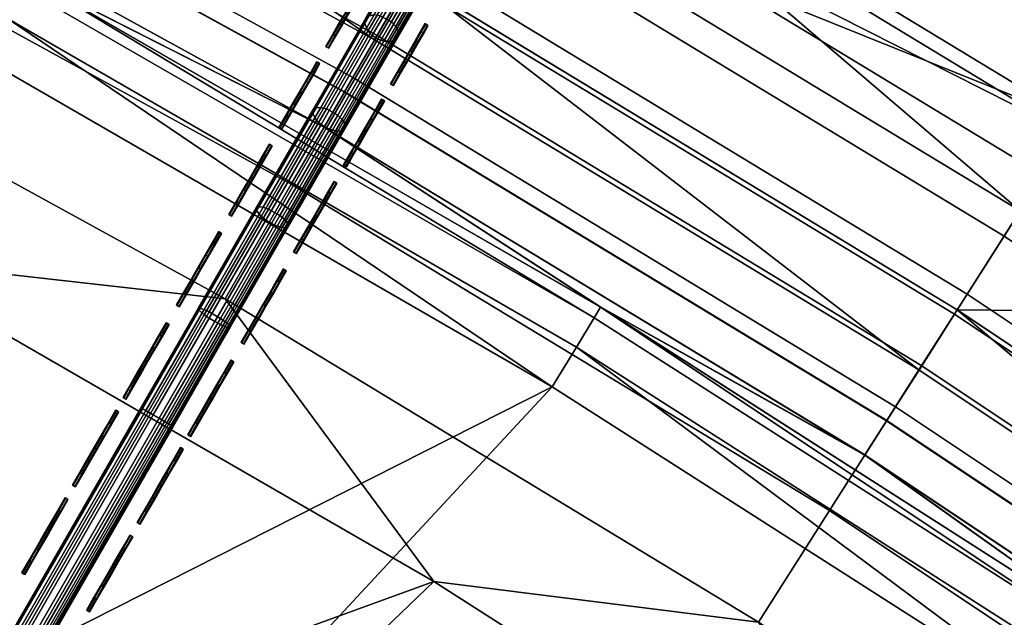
# Model space of a CAD drawing. Header units: inches. Extents: x 0 to 54.6, y -45.5 to 0.
# Tile 168 of 256: x 18.9 to 21.5, y -30.2 to -28.6. Entities that reach past the tile are written whole.
import ezdxf

# ---------------------------------------------------------------- set-up
doc = ezdxf.new("R2010")
doc.units = ezdxf.units.IN
doc.header["$LTSCALE"] = 0.03937
doc.header["$MEASUREMENT"] = 0
for name, color, linetype in [('A-FURN-3-ST', 151, 'Continuous'), ('A-FURN-3-ST-BK', 151, 'Continuous'), ('A-FURN-3-ST-SEAM', 250, 'Continuous'), ('A-FURN-3-STITCH', 15, 'Continuous')]:
    doc.layers.add(name, color=color, linetype=linetype)

msp = doc.modelspace()

# ---------------------------------------------------------------- meshes
at = {"layer": 'A-FURN-3-ST'}
mesh = msp.add_polyface(dxfattribs=at)
corners = [(21.3938, -29.3797, 5), (21.2911, -29.5411, 5.0381), (19.925, -28.4889, 5), (19.8293, -28.6546, 5.0381), (18.4192, -27.6622, 5), (18.3307, -27.8319, 5.0381), (16.8791, -26.9013, 5), (16.798, -27.0746, 5.0381), (17.3327, -27.6729, 5.5), (16.6834, -27.3197, 5.3087), (18.2056, -28.0719, 5.3087), (18.9036, -28.4881, 5.5), (19.694, -28.8889, 5.3087), (20.4364, -29.373, 5.5), (19.7482, -28.7951, 5.1464), (18.2557, -27.9758, 5.1464), (16.7293, -27.2215, 5.1464), (21.204, -29.6779, 5.1464), (20.4364, -29.373, 16.9), (18.9036, -28.4881, 16.9), (17.3327, -27.6729, 16.9), (21.5633, -29.1138, 17.9625), (23.167, -29.8414, 18), (21.7162, -28.8736, 18), (20.0826, -28.2158, 17.9625), (20.225, -27.9693, 18), (18.5646, -27.3825, 17.9625), (18.6962, -27.13, 18), (17.0121, -26.6154, 17.9625), (17.1327, -26.3575, 18), (16.8997, -26.8557, 17.8526), (18.442, -27.6178, 17.8526), (19.95, -28.4456, 17.8526), (21.4209, -29.3376, 17.8526), (16.8032, -27.0621, 17.6778), (18.3367, -27.8198, 17.6778), (19.8361, -28.6429, 17.6778), (21.2986, -29.5298, 17.6778), (16.6826, -27.32, 17.1847), (18.2051, -28.0722, 17.1847), (18.2559, -27.9748, 17.45), (16.7292, -27.2204, 17.45), (19.6937, -28.8894, 17.1847), (19.7487, -28.7943, 17.45), (21.2048, -29.6773, 17.45), (31.9054, -9.9561, 18), (29.9847, -8.8472, 18), (15.5373, -25.653, 18), (28.0254, -7.8078, 18), (13.913, -25.018, 18), (31.25, -8.8734, 5), (15.3077, -26.2074, 5), (27.4282, -6.84, 5), (13.7078, -25.5818, 5), (25.4667, -5.9238, 5), (12.0824, -25.0258, 5)]
mesh.append_faces([[corners[k] for k in face] for face in [(0, 1, 2), (2, 1, 3), (2, 3, 4), (4, 3, 5), (4, 5, 6), (6, 5, 7), (8, 9, 10), (8, 10, 11), (11, 10, 12), (11, 12, 13), (14, 12, 10, 15), (15, 10, 9, 16), (1, 17, 14, 3), (3, 14, 15, 5), (5, 15, 16, 7), (13, 18, 11), (11, 18, 19), (11, 19, 8), (8, 19, 20), (21, 22, 23), (21, 23, 24), (24, 23, 25), (24, 25, 26), (26, 25, 27), (26, 27, 28), (28, 27, 29), (28, 30, 31, 26), (26, 31, 32, 24), (24, 32, 33, 21), (30, 34, 35, 31), (31, 35, 36, 32), (32, 36, 37, 33), (38, 20, 39), (38, 39, 40, 41), (41, 40, 35, 34), (20, 19, 39), (39, 19, 42), (39, 42, 43, 40), (40, 43, 36, 35), (19, 18, 42), (43, 44, 37, 36), (27, 45, 29), (29, 46, 47), (47, 48, 49), (50, 6, 51), (52, 51, 53), (54, 53, 55)]])
mesh = msp.add_polyface(dxfattribs=at)
corners = [(24.4018, -31.097, 17.9625), (25.9369, -31.96, 18), (24.5748, -30.8708, 18), (52.3307, -29.9378, 18), (23.167, -29.8414, 18), (21.7162, -28.8736, 18), (51.1127, -28.0843, 18), (20.225, -27.9693, 18), (49.8291, -26.2757, 18), (48.4815, -24.5142, 18), (47.0716, -22.8021, 18), (45.6014, -21.1416, 18), (44.0726, -19.5348, 18), (42.4872, -17.9839, 18), (40.8472, -16.4907, 18), (39.1549, -15.0573, 18), (37.4122, -13.6853, 18), (35.6216, -12.3767, 18), (18.6962, -27.13, 18), (33.7852, -11.1331, 18), (31.9054, -9.9561, 18), (42.0806, -16.1148, 5.5), (42.0551, -16.143, 5.3087), (40.4315, -14.6855, 5.5), (40.1104, -15.0687, 5), (40.2332, -14.922, 5.0381), (41.7463, -16.4866, 5), (41.8742, -16.3443, 5.0381), (41.9826, -16.2236, 5.1464), (40.3374, -14.7977, 5.1464), (41.536, -16.7215, 17.9625), (39.9083, -15.3107, 17.9625), (42.0555, -16.1426, 17.1847), (42.0806, -16.1148, 16.9), (40.4074, -14.7142, 17.1847), (40.3369, -14.7985, 17.45), (41.9821, -16.2244, 17.45), (40.2247, -14.9325, 17.6778), (41.8654, -16.3545, 17.6778), (40.0785, -15.1073, 17.8526), (41.7132, -16.5241, 17.8526), (24.2095, -31.3469, 5), (22.8229, -30.3329, 5), (54.0012, -31.5337, 5), (52.879, -29.6824, 5), (21.3938, -29.3797, 5), (19.925, -28.4889, 5), (51.6934, -27.871, 5), (18.4192, -27.6622, 5), (50.4457, -26.1018, 5), (49.1376, -24.3769, 5), (47.7705, -22.6982, 5), (46.346, -21.068, 5), (44.866, -19.488, 5), (16.8791, -26.9013, 5), (43.3321, -17.9603, 5), (38.4263, -13.7083, 5), (36.6961, -12.4071, 5), (34.9219, -11.1665, 5), (33.1058, -9.9882, 5)]
mesh.append_faces([[corners[k] for k in face] for face in [(0, 1, 2), (2, 3, 4), (4, 3, 5), (5, 6, 7), (7, 6, 8), (7, 8, 9), (9, 10, 7), (7, 10, 11), (7, 11, 12), (12, 13, 7), (7, 13, 14), (7, 14, 15), (15, 16, 7), (7, 16, 17), (7, 17, 18), (18, 17, 19), (18, 19, 20), (21, 22, 23), (24, 25, 26), (26, 25, 27), (28, 27, 25, 29), (14, 30, 31), (14, 31, 15), (32, 33, 34), (32, 34, 35, 36), (36, 35, 37, 38), (38, 37, 39, 40), (40, 39, 31, 30), (41, 42, 43), (44, 42, 45), (44, 45, 46), (44, 46, 47), (47, 46, 48), (47, 48, 49), (49, 48, 50), (50, 48, 51), (51, 48, 52), (52, 48, 53), (53, 48, 54), (53, 54, 55), (55, 54, 26), (26, 54, 24), (24, 54, 56), (56, 54, 57), (57, 54, 58), (58, 54, 59)]])
mesh = msp.add_polyface(dxfattribs=at)
corners = [(24.2095, -31.3469, 5), (25.4285, -32.5665, 5.0381), (24.0933, -31.4988, 5.0381), (22.8229, -30.3329, 5), (22.7133, -30.4898, 5.0381), (21.3938, -29.3797, 5), (21.2911, -29.5411, 5.0381), (20.4364, -29.373, 5.5), (19.694, -28.8889, 5.3087), (21.1458, -29.7694, 5.3087), (21.9278, -30.3259, 5.5), (22.5583, -30.7116, 5.3087), (23.3749, -31.345, 5.5), (23.9289, -31.7138, 5.3087), (24.7746, -32.4281, 5.5), (25.255, -32.7741, 5.3087), (25.3245, -32.6909, 5.1464), (23.9947, -31.6277, 5.1464), (22.6204, -30.6227, 5.1464), (21.204, -29.6779, 5.1464), (19.7482, -28.7951, 5.1464), (24.7746, -32.4281, 16.9), (23.3749, -31.345, 16.9), (21.9278, -30.3259, 16.9), (20.4364, -29.373, 16.9), (24.4018, -31.097, 17.9625), (24.5748, -30.8708, 18), (23.004, -30.0748, 17.9625), (23.167, -29.8414, 18), (21.5633, -29.1138, 17.9625), (21.4209, -29.3376, 17.8526), (22.852, -30.2923, 17.8526), (24.2406, -31.3077, 17.8526), (21.2986, -29.5298, 17.6778), (22.7215, -30.479, 17.6778), (24.1022, -31.4887, 17.6778), (19.6937, -28.8894, 17.1847), (21.1458, -29.77, 17.1847), (21.2048, -29.6773, 17.45), (19.7487, -28.7943, 17.45), (22.5585, -30.7124, 17.1847), (22.6214, -30.6223, 17.45), (23.9293, -31.7148, 17.1847), (23.996, -31.6275, 17.45), (25.2556, -32.7753, 17.1847), (25.326, -32.691, 17.45), (25.4381, -32.5569, 17.6778)]
mesh.append_faces([[corners[k] for k in face] for face in [(0, 1, 2), (0, 2, 3), (3, 2, 4), (3, 4, 5), (5, 4, 6), (7, 8, 9), (7, 9, 10), (10, 9, 11), (10, 11, 12), (12, 11, 13), (12, 13, 14), (14, 13, 15), (16, 15, 13, 17), (17, 13, 11, 18), (18, 11, 9, 19), (19, 9, 8, 20), (1, 16, 17, 2), (2, 17, 18, 4), (4, 18, 19, 6), (14, 21, 12), (12, 21, 22), (12, 22, 10), (10, 22, 23), (10, 23, 7), (7, 23, 24), (25, 26, 27), (27, 26, 28), (27, 28, 29), (29, 30, 31, 27), (27, 31, 32, 25), (30, 33, 34, 31), (31, 34, 35, 32), (36, 24, 37), (36, 37, 38, 39), (24, 23, 37), (37, 23, 40), (37, 40, 41, 38), (38, 41, 34, 33), (23, 22, 40), (40, 22, 42), (40, 42, 43, 41), (41, 43, 35, 34), (22, 21, 42), (42, 21, 44), (42, 44, 45, 43), (43, 45, 46, 35)]])
at = {"layer": 'A-FURN-3-ST-BK'}
mesh = msp.add_polyface(dxfattribs=at)
corners = [(25.8628, -27.3173, 18.6363), (25.8726, -27.3037, 18.4534), (24.3627, -26.2767, 18.6363), (24.3719, -26.2627, 18.4534), (22.8207, -25.2991, 18.6363), (22.8294, -25.2848, 18.4534), (21.2396, -24.3863, 18.6363), (21.2476, -24.3716, 18.4534), (19.6295, -23.5247, 18.4534), (21.2234, -24.4157, 18.2768), (19.607, -23.5698, 18.2768), (21.17, -24.5128, 18.1303), (19.5578, -23.669, 18.1303), (21.0947, -24.6496, 18.0337), (19.4883, -23.8088, 18.0337), (19.4079, -23.9705, 18), (21.0078, -24.8078, 18), (22.5715, -25.7106, 18), (22.665, -25.5562, 18.0337), (24.0966, -26.6775, 18), (24.1964, -26.5271, 18.0337), (25.5803, -27.7067, 18), (25.6863, -27.5605, 18.0337), (19.622, -23.5397, 18.6363), (25.778, -27.4341, 18.1303), (24.2828, -26.397, 18.1303), (22.7459, -25.4226, 18.1303), (25.843, -27.3445, 18.2768), (24.344, -26.3047, 18.2768), (22.8033, -25.3279, 18.2768), (27.0201, -28.7964, 18), (23.167, -29.8414, 18), (21.7162, -28.8736, 18), (20.225, -27.9693, 18), (18.6962, -27.13, 18), (21.5633, -29.1138, 17.9625), (20.0826, -28.2158, 17.9625), (21.4209, -29.3376, 17.8526), (19.95, -28.4456, 17.8526), (21.2986, -29.5298, 17.6778), (19.8361, -28.6429, 17.6778), (21.2048, -29.6773, 17.45), (19.7487, -28.7943, 17.45), (20.4363, -29.3729, 16.9), (18.9038, -28.4881, 16.9), (19.6937, -28.8894, 17.1847), (20.4363, -29.3729, 5.25), (20.4189, -29.4015, 5.125), (18.9038, -28.4881, 5.25), (20.3714, -29.4797, 5.0335), (20.3064, -29.5866, 5), (18.8437, -28.5977, 5.0335), (23.1451, -29.8722, 31.5452), (21.6958, -28.9054, 31.5452), (21.6243, -29.0177, 31.8898), (20.1396, -28.1173, 31.8898), (20.0425, -28.2854, 32.204), (21.5201, -29.1816, 32.204), (19.9181, -28.5008, 32.4772), (21.3866, -29.3913, 32.4772), (19.7708, -28.756, 32.6999), (21.2284, -29.6399, 32.6999), (20.2061, -28.002, 31.5452), (18.6173, -27.2816, 31.8898), (24.5515, -30.9006, 31.5452), (27.3186, -28.4192, 18.6363), (18.6789, -27.1636, 31.5452)]
mesh.append_faces([[corners[k] for k in face] for face in [(0, 1, 2), (2, 1, 3), (2, 3, 4), (4, 3, 5), (4, 5, 6), (6, 5, 7), (6, 7, 8), (8, 7, 9, 10), (10, 9, 11, 12), (12, 11, 13, 14), (14, 13, 15), (15, 13, 16), (16, 13, 17), (17, 13, 18), (17, 18, 19), (19, 18, 20), (19, 20, 21), (21, 20, 22), (23, 6, 8), (24, 22, 20, 25), (25, 20, 18, 26), (26, 18, 13, 11), (27, 24, 25, 28), (28, 25, 26, 29), (29, 26, 11, 9), (1, 27, 28, 3), (3, 28, 29, 5), (5, 29, 9, 7), (30, 31, 21), (21, 31, 32), (21, 32, 19), (19, 32, 33), (19, 33, 17), (17, 33, 34), (17, 34, 16), (32, 35, 33), (33, 35, 36), (33, 36, 34), (35, 37, 38, 36), (37, 39, 40, 38), (41, 42, 40, 39), (43, 44, 45), (43, 46, 44), (46, 47, 48), (49, 50, 51), (52, 53, 54), (54, 53, 55), (54, 55, 56, 57), (57, 56, 58, 59), (59, 58, 60, 61), (53, 62, 55), (55, 62, 63), (64, 65, 0), (52, 0, 2), (52, 2, 53), (53, 2, 4), (53, 4, 62), (62, 4, 6), (62, 6, 66), (66, 6, 23)]])
mesh = msp.add_polyface(dxfattribs=at)
corners = [(18.6962, -27.13, 18), (20.0826, -28.2158, 17.9625), (18.5646, -27.3825, 17.9625), (19.95, -28.4456, 17.8526), (18.442, -27.6178, 17.8526), (19.8361, -28.6429, 17.6778), (18.3367, -27.8198, 17.6778), (19.6937, -28.8894, 17.1847), (18.9038, -28.4881, 16.9), (18.2051, -28.0722, 17.1847), (18.2559, -27.9748, 17.45), (19.7487, -28.7943, 17.45), (17.333, -27.6731, 16.9), (16.6826, -27.32, 17.1847), (16.7292, -27.2204, 17.45), (16.8032, -27.0621, 17.6778), (20.4363, -29.3729, 5.25), (18.9038, -28.4881, 5.25), (17.333, -27.6731, 5.25), (20.4189, -29.4015, 5.125), (18.8877, -28.5175, 5.125), (17.3183, -27.7032, 5.125), (20.3714, -29.4797, 5.0335), (18.8437, -28.5977, 5.0335), (17.278, -27.7853, 5.0335), (20.3064, -29.5866, 5), (18.7837, -28.7074, 5), (17.2229, -27.8976, 5), (21.7882, -30.5333, 5), (19.0385, -33.3335, 5), (17.625, -32.4726, 5), (16.1727, -31.679, 5), (19.9884, -30.1095, 33), (19.4279, -29.3499, 32.9659), (18.4898, -29.2443, 33), (17.9595, -28.5438, 32.9659), (16.9538, -28.4473, 33), (16.4577, -27.8018, 32.9659), (20.1396, -28.1173, 31.8898), (18.6173, -27.2816, 31.8898), (18.5276, -27.4538, 32.204), (20.0425, -28.2854, 32.204), (18.4127, -27.6743, 32.4772), (19.9181, -28.5008, 32.4772), (18.2765, -27.9356, 32.6999), (19.7708, -28.756, 32.6999), (18.1237, -28.2288, 32.8647), (19.6055, -29.0423, 32.8647), (20.2061, -28.002, 31.5452), (18.6789, -27.1636, 31.5452), (16.873, -26.9136, 32.4772), (16.7482, -27.1805, 32.6999), (16.6081, -27.48, 32.8647), (19.1736, -33.1232, 33), (21.4467, -31.0412, 33), (17.75, -32.2561, 33), (16.2872, -31.4568, 33), (20.2652, -34.4637, 32.5), (18.924, -33.5119, 32.6913), (18.9034, -33.5439, 32.5), (17.519, -32.6561, 32.6913), (17.5, -32.6891, 32.5), (20.4441, -34.2122, 32.9619), (19.0702, -33.2842, 32.9619), (17.6543, -32.4218, 32.9619), (17.5732, -32.5623, 32.8536), (18.9826, -33.4207, 32.8536), (16.1995, -31.6268, 32.9619), (18.9034, -33.5439, 5.25), (17.5, -32.6891, 5.25), (20.3376, -34.3618, 5.0335), (18.971, -33.4387, 5.0335), (17.5625, -32.5809, 5.0335), (20.2846, -34.4364, 5.125), (18.9215, -33.5157, 5.125), (17.5167, -32.6601, 5.125), (20.2652, -34.4637, 5.25)]
mesh.append_faces([[corners[k] for k in face] for face in [(0, 1, 2), (1, 3, 4, 2), (3, 5, 6, 4), (7, 8, 9), (7, 9, 10, 11), (11, 10, 6, 5), (8, 12, 9), (9, 12, 13), (9, 13, 14, 10), (10, 14, 15, 6), (8, 16, 17), (8, 17, 12), (12, 17, 18), (17, 19, 20), (17, 20, 18), (18, 20, 21), (19, 22, 23, 20), (20, 23, 24, 21), (23, 25, 26), (23, 26, 24), (24, 26, 27), (28, 29, 30), (25, 30, 31), (25, 31, 26), (32, 33, 34), (34, 33, 35), (34, 35, 36), (36, 35, 37), (38, 39, 40, 41), (41, 40, 42, 43), (43, 42, 44, 45), (45, 44, 46, 47), (47, 46, 35, 33), (48, 49, 39), (42, 50, 51, 44), (44, 51, 52, 46), (46, 52, 37, 35), (53, 54, 55), (55, 32, 56), (56, 32, 34), (57, 58, 59), (59, 58, 60), (59, 60, 61), (62, 53, 63), (53, 55, 63), (63, 55, 64), (63, 64, 65, 66), (66, 65, 60, 58), (64, 55, 67), (68, 57, 59), (68, 59, 69), (69, 59, 61), (29, 70, 71), (29, 71, 30), (30, 71, 72), (70, 73, 74, 71), (71, 74, 75, 72), (74, 76, 68), (74, 68, 75), (75, 68, 69)]])
mesh = msp.add_polyface(dxfattribs=at)
corners = [(27.0201, -28.7964, 18), (24.5748, -30.8708, 18), (23.167, -29.8414, 18), (25.9369, -31.96, 18), (25.7543, -32.1785, 17.9625), (24.4018, -31.097, 17.9625), (23.004, -30.0748, 17.9625), (21.7162, -28.8736, 18), (21.5633, -29.1138, 17.9625), (24.2406, -31.3077, 17.8526), (22.852, -30.2923, 17.8526), (21.4209, -29.3376, 17.8526), (24.1022, -31.4887, 17.6778), (22.7215, -30.479, 17.6778), (21.2986, -29.5298, 17.6778), (23.9293, -31.7148, 17.1847), (23.3743, -31.3446, 16.9), (22.5585, -30.7124, 17.1847), (22.6214, -30.6223, 17.45), (23.996, -31.6275, 17.45), (21.9275, -30.3257, 16.9), (21.1458, -29.77, 17.1847), (21.2048, -29.6773, 17.45), (20.4363, -29.3729, 16.9), (19.6937, -28.8894, 17.1847), (19.7487, -28.7943, 17.45), (23.3743, -31.3446, 5.25), (21.9275, -30.3257, 5.25), (20.4363, -29.3729, 5.25), (23.3544, -31.3715, 5.125), (21.9088, -30.3535, 5.125), (20.4189, -29.4015, 5.125), (23.3, -31.4452, 5.0335), (21.8578, -30.4295, 5.0335), (20.3714, -29.4797, 5.0335), (23.2258, -31.5457, 5), (21.7882, -30.5333, 5), (20.3064, -29.5866, 5), (17.625, -32.4726, 5), (22.8615, -32.0376, 33), (22.2537, -31.1481, 32.9659), (21.4467, -31.0412, 33), (20.8602, -30.2186, 32.9659), (19.9884, -30.1095, 33), (19.4279, -29.3499, 32.9659), (25.8268, -32.0908, 31.8898), (24.4706, -31.0063, 31.8898), (24.3526, -31.1606, 32.204), (25.7023, -32.2398, 32.204), (25.9122, -31.9886, 31.5452), (24.5515, -30.9006, 31.5452), (23.0689, -29.9813, 31.8898), (22.9577, -30.1405, 32.204), (22.8153, -30.3444, 32.4772), (24.2016, -31.3581, 32.4772), (22.6465, -30.5859, 32.6999), (24.0226, -31.5921, 32.6999), (22.4572, -30.8569, 32.8647), (23.8217, -31.8547, 32.8647), (23.6059, -32.1369, 32.9659), (23.1451, -29.8722, 31.5452), (21.6243, -29.0177, 31.8898), (21.5201, -29.1816, 32.204), (21.3866, -29.3913, 32.4772), (21.2284, -29.6399, 32.6999), (21.0509, -29.9188, 32.8647), (19.7708, -28.756, 32.6999), (19.6055, -29.0423, 32.8647), (17.75, -32.2561, 33), (27.3186, -28.4192, 18.6363), (25.8628, -27.3173, 18.6363)]
mesh.append_faces([[corners[k] for k in face] for face in [(0, 1, 2), (3, 4, 1), (1, 4, 5), (1, 5, 2), (2, 5, 6), (2, 6, 7), (7, 6, 8), (5, 9, 10, 6), (6, 10, 11, 8), (9, 12, 13, 10), (10, 13, 14, 11), (15, 16, 17), (15, 17, 18, 19), (19, 18, 13, 12), (16, 20, 17), (17, 20, 21), (17, 21, 22, 18), (18, 22, 14, 13), (20, 23, 21), (21, 23, 24), (21, 24, 25, 22), (16, 26, 20), (20, 26, 27), (20, 27, 23), (23, 27, 28), (26, 29, 27), (27, 29, 30), (27, 30, 28), (28, 30, 31), (29, 32, 33, 30), (30, 33, 34, 31), (32, 35, 33), (33, 35, 36), (33, 36, 34), (34, 36, 37), (36, 38, 37), (39, 40, 41), (41, 40, 42), (41, 42, 43), (43, 42, 44), (45, 46, 47, 48), (49, 50, 46), (46, 50, 51), (46, 51, 52, 47), (47, 52, 53, 54), (54, 53, 55, 56), (56, 55, 57, 58), (58, 57, 40, 59), (50, 60, 51), (51, 60, 61), (51, 61, 62, 52), (52, 62, 63, 53), (53, 63, 64, 55), (55, 64, 65, 57), (57, 65, 42, 40), (64, 66, 67, 65), (65, 67, 44, 42), (68, 41, 43), (49, 69, 50), (50, 70, 60)]])
at = {"layer": 'A-FURN-3-ST-SEAM'}
mesh = msp.add_polyface(dxfattribs=at)
corners = [(19.7307, -28.8997, 32.7453), (19.7162, -28.8973, 32.7353), (19.8543, -28.6581, 32.5608), (19.8696, -28.6591, 32.5698), (19.9759, -28.4474, 32.3426), (19.992, -28.4473, 32.3503), (19.9331, -28.4206, 32.3444), (19.9444, -28.4333, 32.3393), (19.8231, -28.6434, 32.557), (19.8113, -28.6315, 32.5628), (19.6853, -28.882, 32.7311), (19.673, -28.871, 32.7376), (19.7004, -28.8913, 32.7302), (19.8381, -28.6528, 32.5562), (19.9594, -28.4427, 32.3386), (19.6613, -28.8493, 32.7624), (19.8016, -28.6064, 32.5852), (19.9251, -28.3924, 32.3636), (19.9549, -28.3682, 32.3975), (19.9406, -28.3721, 32.3875), (19.8149, -28.5898, 32.613), (19.8283, -28.5875, 32.6245), (19.6722, -28.837, 32.7934), (19.6845, -28.8364, 32.8062), (19.6997, -28.84, 32.8148), (19.8441, -28.5899, 32.6323), (20.0128, -28.3993, 32.3994), (20.0021, -28.3863, 32.405), (19.8749, -28.6067, 32.6333), (19.886, -28.6189, 32.6268), (19.7303, -28.857, 32.816), (19.7421, -28.8682, 32.8087), (19.7491, -28.8794, 32.7968), (19.8921, -28.6317, 32.6161), (20.018, -28.4136, 32.3902), (20.0149, -28.4332, 32.3726), (19.8905, -28.6486, 32.5957), (19.7493, -28.8931, 32.7741), (20.0056, -28.4424, 32.3607), (19.8823, -28.6559, 32.5818), (19.7423, -28.8983, 32.7587), (19.9713, -28.3695, 32.4041), (19.664, -28.8415, 32.7781), (19.8055, -28.5964, 32.5993), (19.9301, -28.3805, 32.3757)]
mesh.append_faces([[corners[k] for k in face] for face in [(0, 1, 2, 3), (3, 2, 4, 5), (6, 7, 8, 9), (9, 8, 10, 11), (1, 12, 13, 2), (2, 13, 14, 4), (11, 15, 16, 9), (9, 16, 17, 6), (18, 19, 20, 21), (21, 20, 22, 23), (23, 24, 25, 21), (26, 27, 28, 29), (29, 28, 30, 31), (31, 32, 33, 29), (29, 33, 34, 26), (35, 34, 36), (36, 34, 33), (36, 33, 37), (37, 33, 32), (38, 35, 39), (39, 35, 36), (39, 36, 40), (40, 36, 37), (24, 30, 28, 25), (25, 28, 27, 41), (42, 22, 20, 43), (43, 20, 19, 44), (15, 42, 43, 16), (16, 43, 44, 17), (12, 10, 8, 13), (13, 8, 7, 14), (40, 0, 3, 39), (39, 3, 5, 38)]])
mesh = msp.add_polyface(dxfattribs=at)
corners = [(19.428, -29.4241, 32.944), (19.4152, -29.4188, 32.9328), (19.5676, -29.1547, 32.8601), (19.5813, -29.1586, 32.8708), (19.7162, -28.8973, 32.7353), (19.7307, -28.8997, 32.7453), (19.673, -28.871, 32.7376), (19.6853, -28.882, 32.7311), (19.5371, -29.1388, 32.8556), (19.5242, -29.1288, 32.8625), (19.385, -29.4022, 32.9281), (19.3716, -29.3931, 32.9354), (19.4002, -29.4112, 32.9271), (19.5522, -29.1479, 32.8546), (19.7004, -28.8913, 32.7302), (19.3556, -29.3789, 32.963), (19.5104, -29.1108, 32.8892), (19.6613, -28.8493, 32.7624), (19.6845, -28.8364, 32.8062), (19.6722, -28.837, 32.7934), (19.5186, -29.103, 32.9223), (19.5299, -29.1043, 32.9361), (19.3611, -29.3759, 32.9975), (19.3712, -29.3792, 33.0118), (19.3848, -29.3853, 33.0214), (19.5443, -29.1092, 32.9453), (19.6997, -28.84, 32.8148), (19.7421, -28.8682, 32.8087), (19.7303, -28.857, 32.816), (19.5748, -29.1264, 32.9465), (19.5872, -29.1365, 32.9388), (19.4153, -29.4027, 33.0227), (19.4283, -29.4117, 33.0146), (19.4374, -29.4193, 33.0013), (19.5952, -29.1459, 32.926), (19.7491, -28.8794, 32.7968), (19.7493, -28.8931, 32.7741), (19.5974, -29.1563, 32.9017), (19.4415, -29.4263, 32.9761), (19.7423, -28.8983, 32.7587), (19.5917, -29.1592, 32.8852), (19.4372, -29.4268, 32.9589), (19.3555, -29.3758, 32.9805), (19.5117, -29.1052, 32.906), (19.664, -28.8415, 32.7781)]
mesh.append_faces([[corners[k] for k in face] for face in [(0, 1, 2, 3), (3, 2, 4, 5), (6, 7, 8, 9), (9, 8, 10, 11), (1, 12, 13, 2), (2, 13, 14, 4), (11, 15, 16, 9), (9, 16, 17, 6), (18, 19, 20, 21), (21, 20, 22, 23), (23, 24, 25, 21), (21, 25, 26, 18), (27, 28, 29, 30), (30, 29, 31, 32), (32, 33, 34, 30), (30, 34, 35, 27), (36, 35, 37), (37, 35, 34), (37, 34, 38), (38, 34, 33), (39, 36, 40), (40, 36, 37), (40, 37, 41), (41, 37, 38), (24, 31, 29, 25), (25, 29, 28, 26), (42, 22, 20, 43), (43, 20, 19, 44), (15, 42, 43, 16), (16, 43, 44, 17), (12, 10, 8, 13), (13, 8, 7, 14), (41, 0, 3, 40), (40, 3, 5, 39)]])
mesh = msp.add_polyface(dxfattribs=at)
corners = [(18.7785, -30.549, 32.9675), (18.7666, -30.5421, 32.9563), (19.2647, -29.6793, 32.9563), (19.2767, -29.6862, 32.9675), (19.4152, -29.4188, 32.9328), (19.428, -29.4241, 32.944), (19.3716, -29.3931, 32.9354), (19.385, -29.4022, 32.9281), (19.2349, -29.6621, 32.9515), (19.2209, -29.654, 32.9588), (18.7368, -30.5249, 32.9515), (18.7228, -30.5169, 32.9588), (18.7521, -30.5338, 32.9505), (19.2502, -29.671, 32.9505), (19.4002, -29.4112, 32.9271), (18.7046, -30.5064, 32.9868), (19.2028, -29.6436, 32.9868), (19.3556, -29.3789, 32.963), (19.3712, -29.3792, 33.0118), (19.3611, -29.3759, 32.9975), (19.2056, -29.6452, 33.0217), (19.2146, -29.6504, 33.0362), (18.7074, -30.508, 33.0217), (18.7164, -30.5132, 33.0362), (18.7294, -30.5207, 33.0459), (19.2275, -29.6578, 33.0459), (19.3848, -29.3853, 33.0214), (19.4283, -29.4117, 33.0146), (19.4153, -29.4027, 33.0227), (19.2579, -29.6754, 33.0472), (19.2715, -29.6833, 33.039), (18.7597, -30.5382, 33.0472), (18.7734, -30.5461, 33.039), (18.7835, -30.5519, 33.0255), (19.2816, -29.6891, 33.0255), (19.4374, -29.4193, 33.0013), (19.4415, -29.4263, 32.9761), (19.2878, -29.6926, 33), (18.7896, -30.5555, 33), (19.4372, -29.4268, 32.9589), (19.2848, -29.6909, 32.9826), (18.7866, -30.5537, 32.9826), (18.7032, -30.5056, 33.0045), (19.2014, -29.6428, 33.0045), (19.3555, -29.3758, 32.9805)]
mesh.append_faces([[corners[k] for k in face] for face in [(0, 1, 2, 3), (3, 2, 4, 5), (6, 7, 8, 9), (9, 8, 10, 11), (1, 12, 13, 2), (2, 13, 14, 4), (11, 15, 16, 9), (9, 16, 17, 6), (18, 19, 20, 21), (21, 20, 22, 23), (23, 24, 25, 21), (21, 25, 26, 18), (27, 28, 29, 30), (30, 29, 31, 32), (32, 33, 34, 30), (30, 34, 35, 27), (36, 35, 37), (37, 35, 34), (37, 34, 38), (38, 34, 33), (39, 36, 40), (40, 36, 37), (40, 37, 41), (41, 37, 38), (24, 31, 29, 25), (25, 29, 28, 26), (42, 22, 20, 43), (43, 20, 19, 44), (15, 42, 43, 16), (16, 43, 44, 17), (12, 10, 8, 13), (13, 8, 7, 14), (41, 0, 3, 40), (40, 3, 5, 39)]])
at = {"layer": 'A-FURN-3-STITCH'}
mesh = msp.add_polymesh((7, 4), dxfattribs=at)
for k, corner in enumerate([(19.7994, -28.5161, 32.54), (19.7972, -28.5148, 32.54), (19.7927, -28.5122, 32.54), (19.7904, -28.5109, 32.54), (19.7864, -28.5388, 32.5691), (19.7854, -28.5351, 32.5727), (19.7809, -28.5325, 32.5727), (19.7773, -28.5335, 32.5691), (19.7722, -28.5633, 32.596), (19.7713, -28.5597, 32.5996), (19.7668, -28.5571, 32.5996), (19.7632, -28.5581, 32.596), (19.757, -28.5896, 32.6206), (19.7561, -28.586, 32.6242), (19.7516, -28.5834, 32.6242), (19.748, -28.5844, 32.6206), (19.7409, -28.6175, 32.6427), (19.74, -28.6139, 32.6464), (19.7355, -28.6113, 32.6464), (19.7318, -28.6123, 32.6427), (19.7239, -28.6469, 32.6623), (19.723, -28.6432, 32.6659), (19.7185, -28.6406, 32.6659), (19.7149, -28.6417, 32.6623), (19.7063, -28.6774, 32.6791), (19.7041, -28.6761, 32.6792), (19.6995, -28.6735, 32.6792), (19.6973, -28.6722, 32.6791)]):
    mesh.set_mesh_vertex(divmod(k, 4), corner)
mesh = msp.add_polymesh((7, 4), dxfattribs=at)
for k, corner in enumerate([(19.9732, -28.6164, 32.54), (19.971, -28.6152, 32.54), (19.9665, -28.6125, 32.54), (19.9642, -28.6112, 32.54), (19.9602, -28.6391, 32.5691), (19.9593, -28.6355, 32.5727), (19.9547, -28.6329, 32.5727), (19.9511, -28.6339, 32.5691), (19.946, -28.6637, 32.596), (19.9451, -28.66, 32.5996), (19.9406, -28.6574, 32.5996), (19.937, -28.6585, 32.596), (19.9308, -28.69, 32.6206), (19.9299, -28.6863, 32.6242), (19.9254, -28.6837, 32.6242), (19.9218, -28.6848, 32.6206), (19.9147, -28.7179, 32.6427), (19.9138, -28.7142, 32.6464), (19.9093, -28.7116, 32.6464), (19.9057, -28.7127, 32.6427), (19.8977, -28.7472, 32.6623), (19.8968, -28.7436, 32.6659), (19.8923, -28.741, 32.6659), (19.8887, -28.742, 32.6623), (19.8801, -28.7778, 32.6791), (19.8779, -28.7764, 32.6792), (19.8733, -28.7738, 32.6792), (19.8711, -28.7726, 32.6791)]):
    mesh.set_mesh_vertex(divmod(k, 4), corner)
mesh = msp.add_polymesh((7, 4), dxfattribs=at)
for k, corner in enumerate([(19.6825, -28.7186, 32.7068), (19.6803, -28.7173, 32.7068), (19.6758, -28.7147, 32.7068), (19.6735, -28.7134, 32.7068), (19.6675, -28.7446, 32.7318), (19.6663, -28.7415, 32.7358), (19.6618, -28.7389, 32.7358), (19.6585, -28.7394, 32.7318), (19.6515, -28.7723, 32.7544), (19.6504, -28.7691, 32.7583), (19.6458, -28.7665, 32.7583), (19.6425, -28.7671, 32.7544), (19.6347, -28.8014, 32.7744), (19.6336, -28.7982, 32.7783), (19.629, -28.7956, 32.7783), (19.6257, -28.7962, 32.7744), (19.6172, -28.8317, 32.7917), (19.616, -28.8286, 32.7956), (19.6115, -28.826, 32.7956), (19.6082, -28.8265, 32.7917), (19.599, -28.8632, 32.8062), (19.5979, -28.86, 32.8101), (19.5934, -28.8574, 32.8101), (19.59, -28.858, 32.8062), (19.5804, -28.8955, 32.8178), (19.5781, -28.8942, 32.8178), (19.5736, -28.8916, 32.8178), (19.5714, -28.8903, 32.8178)]):
    mesh.set_mesh_vertex(divmod(k, 4), corner)
mesh = msp.add_polymesh((7, 4), dxfattribs=at)
for k, corner in enumerate([(19.8563, -28.8189, 32.7068), (19.8541, -28.8176, 32.7068), (19.8496, -28.815, 32.7068), (19.8473, -28.8137, 32.7068), (19.8413, -28.845, 32.7318), (19.8401, -28.8418, 32.7358), (19.8356, -28.8392, 32.7358), (19.8323, -28.8398, 32.7318), (19.8253, -28.8726, 32.7544), (19.8242, -28.8695, 32.7583), (19.8196, -28.8668, 32.7583), (19.8163, -28.8674, 32.7544), (19.8085, -28.9017, 32.7744), (19.8074, -28.8985, 32.7783), (19.8028, -28.8959, 32.7783), (19.7995, -28.8965, 32.7744), (19.791, -28.9321, 32.7917), (19.7898, -28.9289, 32.7956), (19.7853, -28.9263, 32.7956), (19.782, -28.9269, 32.7917), (19.7728, -28.9635, 32.8062), (19.7717, -28.9604, 32.8101), (19.7672, -28.9578, 32.8101), (19.7638, -28.9583, 32.8062), (19.7542, -28.9959, 32.8178), (19.7519, -28.9945, 32.8178), (19.7474, -28.9919, 32.8178), (19.7452, -28.9907, 32.8178)]):
    mesh.set_mesh_vertex(divmod(k, 4), corner)
mesh = msp.add_polymesh((7, 4), dxfattribs=at)
for k, corner in enumerate([(19.5549, -28.9397, 32.8383), (19.5526, -28.9384, 32.8383), (19.5481, -28.9358, 32.8383), (19.5458, -28.9345, 32.8383), (19.5382, -28.9686, 32.8588), (19.5367, -28.9659, 32.863), (19.5322, -28.9633, 32.863), (19.5292, -28.9634, 32.8588), (19.5208, -28.9987, 32.8765), (19.5193, -28.9961, 32.8808), (19.5148, -28.9935, 32.8808), (19.5118, -28.9935, 32.8765), (19.5027, -29.03, 32.8915), (19.5013, -29.0274, 32.8957), (19.4967, -29.0247, 32.8957), (19.4937, -29.0248, 32.8915), (19.4841, -29.0622, 32.9036), (19.4827, -29.0596, 32.9078), (19.4782, -29.0569, 32.9078), (19.4751, -29.057, 32.9036), (19.4651, -29.0951, 32.9128), (19.4637, -29.0925, 32.917), (19.4591, -29.0899, 32.917), (19.4561, -29.0899, 32.9128), (19.4458, -29.1286, 32.9189), (19.4436, -29.1273, 32.919), (19.4391, -29.1247, 32.919), (19.4368, -29.1234, 32.9189)]):
    mesh.set_mesh_vertex(divmod(k, 4), corner)
mesh = msp.add_polymesh((7, 4), dxfattribs=at)
for k, corner in enumerate([(19.7287, -29.04, 32.8383), (19.7264, -29.0387, 32.8383), (19.7219, -29.0361, 32.8383), (19.7197, -29.0348, 32.8383), (19.712, -29.0689, 32.8588), (19.7105, -29.0663, 32.863), (19.706, -29.0636, 32.863), (19.703, -29.0637, 32.8588), (19.6946, -29.0991, 32.8765), (19.6931, -29.0964, 32.8808), (19.6886, -29.0938, 32.8808), (19.6856, -29.0939, 32.8765), (19.6765, -29.1304, 32.8915), (19.6751, -29.1277, 32.8957), (19.6705, -29.1251, 32.8957), (19.6675, -29.1251, 32.8915), (19.6579, -29.1626, 32.9036), (19.6565, -29.1599, 32.9078), (19.652, -29.1573, 32.9078), (19.6489, -29.1573, 32.9036), (19.6389, -29.1955, 32.9128), (19.6375, -29.1928, 32.917), (19.6329, -29.1902, 32.917), (19.6299, -29.1903, 32.9128), (19.6196, -29.2289, 32.9189), (19.6174, -29.2276, 32.919), (19.6129, -29.225, 32.919), (19.6106, -29.2237, 32.9189)]):
    mesh.set_mesh_vertex(divmod(k, 4), corner)
mesh = msp.add_polymesh((7, 4), dxfattribs=at)
for k, corner in enumerate([(19.4191, -29.1748, 32.9319), (19.4168, -29.1735, 32.9319), (19.4123, -29.1709, 32.9319), (19.4101, -29.1696, 32.9319), (19.4011, -29.2059, 32.9474), (19.3994, -29.2038, 32.9518), (19.3949, -29.2012, 32.9518), (19.3921, -29.2007, 32.9474), (19.3826, -29.238, 32.96), (19.3809, -29.2359, 32.9644), (19.3763, -29.2333, 32.9644), (19.3736, -29.2328, 32.96), (19.3637, -29.2708, 32.9696), (19.3619, -29.2687, 32.974), (19.3574, -29.2661, 32.974), (19.3547, -29.2656, 32.9696), (19.3444, -29.3042, 32.9763), (19.3426, -29.3021, 32.9807), (19.3381, -29.2995, 32.9807), (19.3354, -29.299, 32.9763), (19.325, -29.3379, 32.9799), (19.3232, -29.3358, 32.9843), (19.3187, -29.3332, 32.9843), (19.3159, -29.3327, 32.9799), (19.3054, -29.3718, 32.9804), (19.3032, -29.3705, 32.9805), (19.2987, -29.3679, 32.9805), (19.2964, -29.3666, 32.9804)]):
    mesh.set_mesh_vertex(divmod(k, 4), corner)
mesh = msp.add_polymesh((7, 4), dxfattribs=at)
for k, corner in enumerate([(19.5929, -29.2752, 32.9319), (19.5907, -29.2739, 32.9319), (19.5861, -29.2713, 32.9319), (19.5839, -29.27, 32.9319), (19.575, -29.3063, 32.9474), (19.5732, -29.3042, 32.9518), (19.5687, -29.3016, 32.9518), (19.5659, -29.3011, 32.9474), (19.5564, -29.3384, 32.96), (19.5547, -29.3362, 32.9644), (19.5501, -29.3336, 32.9644), (19.5474, -29.3331, 32.96), (19.5375, -29.3712, 32.9696), (19.5357, -29.3691, 32.974), (19.5312, -29.3664, 32.974), (19.5285, -29.366, 32.9696), (19.5182, -29.4045, 32.9763), (19.5164, -29.4024, 32.9807), (19.5119, -29.3998, 32.9807), (19.5092, -29.3993, 32.9763), (19.4988, -29.4383, 32.9799), (19.497, -29.4361, 32.9843), (19.4925, -29.4335, 32.9843), (19.4897, -29.4331, 32.9799), (19.4792, -29.4721, 32.9804), (19.477, -29.4708, 32.9805), (19.4725, -29.4682, 32.9805), (19.4702, -29.4669, 32.9804)]):
    mesh.set_mesh_vertex(divmod(k, 4), corner)
mesh = msp.add_polymesh((7, 4), dxfattribs=at)
for k, corner in enumerate([(19.278, -29.4192, 32.9857), (19.2758, -29.4179, 32.9856), (19.2713, -29.4153, 32.9856), (19.269, -29.414, 32.9857), (19.2592, -29.4519, 32.9958), (19.2571, -29.4503, 33.0003), (19.2525, -29.4477, 33.0003), (19.2501, -29.4467, 32.9958), (19.2399, -29.4852, 33.003), (19.2378, -29.4836, 33.0075), (19.2333, -29.481, 33.0075), (19.2309, -29.48, 33.003), (19.2205, -29.5188, 33.0071), (19.2184, -29.5173, 33.0116), (19.2139, -29.5147, 33.0116), (19.2115, -29.5136, 33.0071), (19.201, -29.5527, 33.0081), (19.1988, -29.5511, 33.0126), (19.1943, -29.5485, 33.0126), (19.1919, -29.5475, 33.0081), (19.1814, -29.5865, 33.0061), (19.1793, -29.585, 33.0106), (19.1748, -29.5824, 33.0106), (19.1724, -29.5813, 33.0061), (19.162, -29.6201, 33.0011), (19.1598, -29.6188, 33.0011), (19.1553, -29.6162, 33.0011), (19.153, -29.6149, 33.0011)]):
    mesh.set_mesh_vertex(divmod(k, 4), corner)
mesh = msp.add_polymesh((7, 4), dxfattribs=at)
for k, corner in enumerate([(19.4518, -29.5195, 32.9857), (19.4496, -29.5182, 32.9856), (19.4451, -29.5156, 32.9856), (19.4428, -29.5143, 32.9857), (19.433, -29.5522, 32.9958), (19.4309, -29.5507, 33.0003), (19.4263, -29.5481, 33.0003), (19.4239, -29.547, 32.9958), (19.4137, -29.5855, 33.003), (19.4116, -29.584, 33.0075), (19.4071, -29.5814, 33.0075), (19.4047, -29.5803, 33.003), (19.3943, -29.6192, 33.0071), (19.3922, -29.6176, 33.0116), (19.3877, -29.615, 33.0116), (19.3853, -29.614, 33.0071), (19.3748, -29.653, 33.0081), (19.3727, -29.6515, 33.0126), (19.3681, -29.6489, 33.0126), (19.3657, -29.6478, 33.0081), (19.3552, -29.6869, 33.0061), (19.3531, -29.6853, 33.0106), (19.3486, -29.6827, 33.0106), (19.3462, -29.6817, 33.0061), (19.3358, -29.7204, 33.0011), (19.3336, -29.7191, 33.0011), (19.3291, -29.7165, 33.0011), (19.3268, -29.7152, 33.0011)]):
    mesh.set_mesh_vertex(divmod(k, 4), corner)
mesh = msp.add_polymesh((7, 4), dxfattribs=at)
for k, corner in enumerate([(19.1424, -29.6541, 32.9993), (19.1402, -29.6528, 32.9992), (19.1357, -29.6502, 32.9992), (19.1334, -29.6488, 32.9993), (19.1233, -29.6872, 33.0072), (19.1211, -29.6859, 33.0117), (19.1165, -29.6833, 33.0117), (19.1143, -29.682, 33.0072), (19.1039, -29.7208, 33.0121), (19.1017, -29.7195, 33.0166), (19.0971, -29.7169, 33.0166), (19.0949, -29.7156, 33.0121), (19.0844, -29.7546, 33.0139), (19.0821, -29.7533, 33.0184), (19.0776, -29.7507, 33.0184), (19.0753, -29.7494, 33.0139), (19.0648, -29.7885, 33.0127), (19.0626, -29.7872, 33.0172), (19.0581, -29.7845, 33.0172), (19.0558, -29.7833, 33.0127), (19.0454, -29.8221, 33.0084), (19.0432, -29.8208, 33.0129), (19.0386, -29.8182, 33.0129), (19.0364, -29.8169, 33.0084), (19.0262, -29.8554, 33.0011), (19.0239, -29.8541, 33.0011), (19.0194, -29.8515, 33.0011), (19.0172, -29.8502, 33.0011)]):
    mesh.set_mesh_vertex(divmod(k, 4), corner)
mesh = msp.add_polymesh((7, 4), dxfattribs=at)
for k, corner in enumerate([(19.3162, -29.7544, 32.9993), (19.314, -29.7531, 32.9992), (19.3095, -29.7505, 32.9992), (19.3072, -29.7492, 32.9993), (19.2971, -29.7876, 33.0072), (19.2949, -29.7862, 33.0117), (19.2903, -29.7836, 33.0117), (19.2881, -29.7824, 33.0072), (19.2777, -29.8212, 33.0121), (19.2755, -29.8198, 33.0166), (19.2709, -29.8172, 33.0166), (19.2687, -29.816, 33.0121), (19.2582, -29.855, 33.0139), (19.2559, -29.8537, 33.0184), (19.2514, -29.851, 33.0184), (19.2491, -29.8498, 33.0139), (19.2386, -29.8888, 33.0127), (19.2364, -29.8875, 33.0172), (19.2319, -29.8849, 33.0172), (19.2296, -29.8836, 33.0127), (19.2192, -29.9225, 33.0084), (19.217, -29.9212, 33.0129), (19.2124, -29.9186, 33.0129), (19.2102, -29.9173, 33.0084), (19.2, -29.9558, 33.0011), (19.1977, -29.9545, 33.0011), (19.1932, -29.9518, 33.0011), (19.191, -29.9505, 33.0011)]):
    mesh.set_mesh_vertex(divmod(k, 4), corner)
mesh = msp.add_polymesh((7, 4), dxfattribs=at)
for k, corner in enumerate([(19.0066, -29.8894, 32.9993), (19.0043, -29.8881, 32.9992), (18.9998, -29.8855, 32.9992), (18.9976, -29.8842, 32.9993), (18.9874, -29.9225, 33.0072), (18.9852, -29.9212, 33.0117), (18.9807, -29.9186, 33.0117), (18.9784, -29.9173, 33.0072), (18.968, -29.9561, 33.0121), (18.9658, -29.9548, 33.0166), (18.9613, -29.9522, 33.0166), (18.959, -29.9509, 33.0121), (18.9485, -29.99, 33.0139), (18.9463, -29.9886, 33.0184), (18.9418, -29.986, 33.0184), (18.9395, -29.9847, 33.0139), (18.929, -30.0238, 33.0127), (18.9267, -30.0225, 33.0172), (18.9222, -30.0199, 33.0172), (18.9199, -30.0186, 33.0127), (18.9095, -30.0575, 33.0084), (18.9073, -30.0561, 33.0129), (18.9028, -30.0535, 33.0129), (18.9005, -30.0523, 33.0084), (18.8903, -30.0907, 33.0011), (18.8881, -30.0894, 33.0011), (18.8836, -30.0868, 33.0011), (18.8813, -30.0855, 33.0011)]):
    mesh.set_mesh_vertex(divmod(k, 4), corner)
mesh = msp.add_polymesh((7, 4), dxfattribs=at)
for k, corner in enumerate([(19.1804, -29.9897, 32.9993), (19.1781, -29.9884, 32.9992), (19.1736, -29.9858, 32.9992), (19.1714, -29.9845, 32.9993), (19.1612, -30.0229, 33.0072), (19.159, -30.0215, 33.0117), (19.1545, -30.0189, 33.0117), (19.1522, -30.0177, 33.0072), (19.1418, -30.0565, 33.0121), (19.1396, -30.0551, 33.0166), (19.1351, -30.0525, 33.0166), (19.1328, -30.0513, 33.0121), (19.1223, -30.0903, 33.0139), (19.1201, -30.089, 33.0184), (19.1156, -30.0864, 33.0184), (19.1133, -30.0851, 33.0139), (19.1028, -30.1241, 33.0127), (19.1005, -30.1228, 33.0172), (19.096, -30.1202, 33.0172), (19.0937, -30.1189, 33.0127), (19.0833, -30.1578, 33.0084), (19.0811, -30.1565, 33.0129), (19.0766, -30.1539, 33.0129), (19.0743, -30.1526, 33.0084), (19.0641, -30.1911, 33.0011), (19.0619, -30.1898, 33.0011), (19.0574, -30.1872, 33.0011), (19.0551, -30.1859, 33.0011)]):
    mesh.set_mesh_vertex(divmod(k, 4), corner)

doc.saveas('drawing.dxf')
